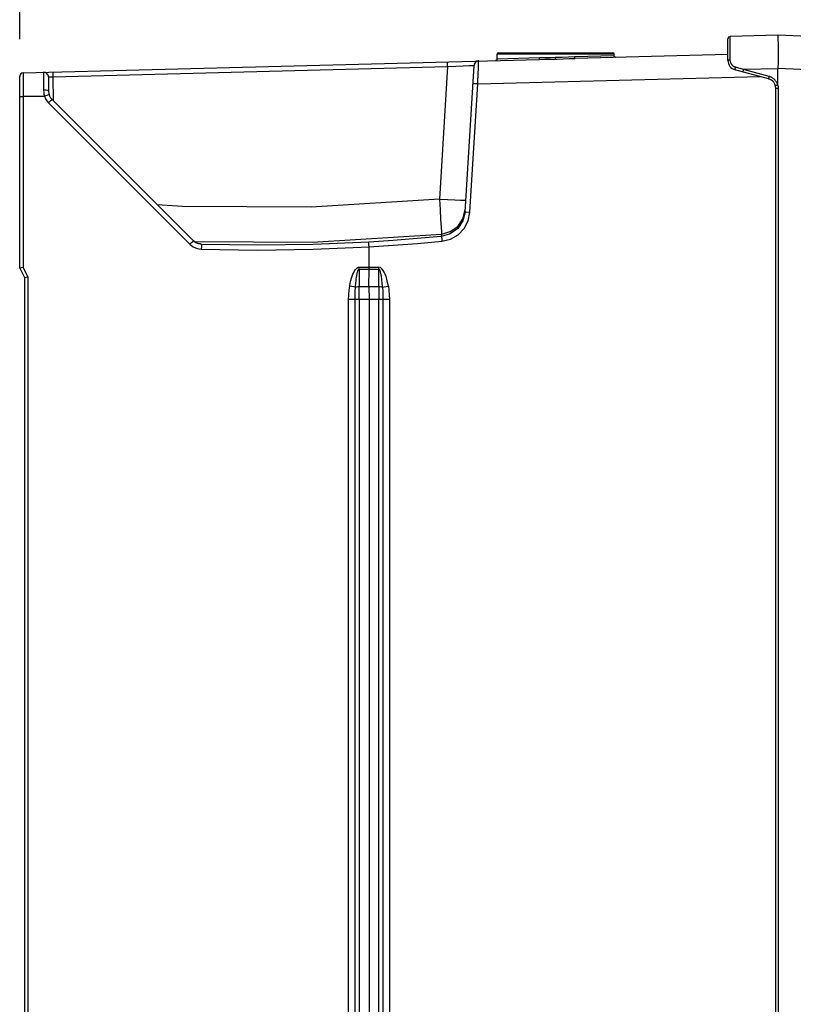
# Model space of a CAD drawing. Extents: x 0 to 594, y 0 to 420.
# Tile 28 of 105: x 247 to 280, y 244 to 285. Entities that reach past the tile are written whole.
import ezdxf

# ---------------------------------------------------------------- set-up
doc = ezdxf.new("R2010")
doc.units = 0
doc.header["$LTSCALE"] = 32.67
doc.layers.get('0').update_dxf_attribs({"linetype": 'CONTINUOUS'})
doc.styles.get("Standard").update_dxf_attribs({"font": 'txt', "width": 0.8})
doc.dimstyles.get("Standard").update_dxf_attribs({"dimtxt": 2.5, "dimasz": 2.5, "dimexe": 1.25, "dimexo": 0.625, "dimtad": 1, "dimcen": 2.5, "dimazin": 3, "dimtfac": 1, "dimtmove": 0, "dimatfit": 3})

# ---------------------------------------------------------------- blocks, each defined once
blk = doc.blocks.new('_FILLED')
at = {"color": 0, "linetype": 'BYBLOCK'}
blk.add_solid([(0, 0), (-1, 0.143), (-1, -0.143)], dxfattribs=at)
blk = doc.blocks.new('*D5')
at = {"color": 2, "linetype": 'CONTINUOUS'}
for p, q in [((247.251, 284.046), (247.251, 305.237)), ((309.351, 273.081), (309.351, 305.237)), ((247.251, 304.237), (278.301, 304.237)), ((309.351, 304.237), (278.301, 304.237))]:
    blk.add_line(p, q, dxfattribs=at)
at = {"color": 2, "linetype": 'CONTINUOUS', "xscale": 3.5, "yscale": 3.5, "zscale": 3.5, "rotation": 180}
blk.add_blockref('_FILLED', (247.251, 304.237), dxfattribs=at)
at = {"color": 2, "linetype": 'CONTINUOUS', "xscale": 3.5, "yscale": 3.5, "zscale": 3.5}
blk.add_blockref('_FILLED', (309.351, 304.237), dxfattribs=at)
at = {"color": 5, "linetype": 'CONTINUOUS', "width": 0.8}
blk.add_text('311', height=3.5, dxfattribs=at).set_placement((274.101, 305.112))

msp = doc.modelspace()

# ---------------------------------------------------------------- linework, layer by layer
at = {"color": 7, "linetype": 'CONTINUOUS'}
for p, q in [((276.851, 283.147), (276.851, 284.052)), ((278.941, 284.204), (276.948, 284.152)), ((281.164, 284.103), (278.941, 284.204)), ((278.941, 284.073), (278.943, 284.027)), ((278.943, 284.027), (278.944, 283.974)), ((278.944, 283.974), (278.946, 283.914)), ((278.946, 283.914), (278.947, 283.849)), ((278.947, 283.849), (278.948, 283.779)), ((278.948, 283.779), (278.949, 283.703)), ((278.949, 283.703), (278.95, 283.622)), ((247.397, 282.632), (268.964, 283.196)), ((267.201, 283.209), (267.201, 283.411)), ((267.201, 283.209), (267.201, 283.207)), ((267.261, 283.471), (272.041, 283.471)), ((276.851, 283.403), (270.467, 283.236)), ((272.101, 283.339), (272.101, 283.411)), ((272.101, 283.338), (272.101, 283.34)), ((278.95, 283.493), (278.95, 283.403)), ((265.865, 276.825), (266.24, 282.942)), ((278.554, 282.384), (277.147, 282.761)), ((278.941, 282.811), (278.941, 282.805)), ((278.941, 282.145), (278.941, 282.805)), ((247.251, 274.471), (247.251, 282.482)), ((248.453, 282.456), (248.458, 281.864)), ((278.851, 199.215), (278.851, 281.997)), ((278.862, 282.099), (278.854, 282.097)), ((278.877, 282.102), (278.862, 282.099)), ((278.901, 282.108), (278.877, 282.102)), ((278.934, 282.116), (278.901, 282.108)), ((254.511, 275.607), (248.604, 281.515)), ((254.851, 275.461), (254.837, 275.475)), ((261.851, 274.431), (261.851, 275.359)), ((247.251, 274.471), (247.451, 274.071)), ((261.85, 273.699), (261.851, 274.431)), ((247.451, 274.071), (247.451, 155.071)), ((261.444, 273.162), (261.445, 273.699)), ((261.85, 273.699), (261.851, 273.162)), ((262.256, 273.699), (262.256, 273.161)), ((261.851, 273.161), (261.851, 155.98))]:
    msp.add_line(p, q, dxfattribs=at)
at = {"color": 9, "linetype": 'CONTINUOUS'}
for p, q in [((276.947, 284.043), (276.948, 284.108)), ((276.947, 283.925), (276.947, 284.043)), ((276.947, 283.734), (276.947, 283.925)), ((276.947, 283.497), (276.947, 283.734)), ((272.101, 283.411), (267.201, 283.411)), ((268.978, 283.256), (267.201, 283.209)), ((269.652, 283.209), (269.651, 283.268)), ((269.652, 283.208), (269.718, 283.21)), ((272.101, 283.34), (270.445, 283.296)), ((276.947, 283.177), (276.947, 283.497)), ((248.652, 282.47), (265.137, 282.901)), ((265.137, 282.901), (264.797, 277.353)), ((265.137, 282.896), (265.132, 283.096)), ((277.156, 282.808), (277.159, 282.82)), ((277.159, 282.82), (277.162, 282.832)), ((277.162, 282.832), (277.165, 282.845)), ((277.507, 282.767), (277.17, 282.865)), ((277.498, 282.735), (277.503, 282.754)), ((277.503, 282.754), (277.507, 282.767)), ((278.941, 282.805), (277.507, 282.767)), ((278.578, 282.48), (277.507, 282.767)), ((281.187, 282.709), (278.941, 282.811)), ((248.652, 282.464), (248.647, 282.664)), ((248.661, 281.457), (248.652, 282.47)), ((266.398, 282.168), (278.205, 282.477)), ((277.487, 282.688), (277.489, 282.697)), ((277.489, 282.697), (277.491, 282.706)), ((277.491, 282.706), (277.494, 282.717)), ((277.494, 282.717), (277.498, 282.735)), ((278.558, 282.402), (278.56, 282.41)), ((278.56, 282.41), (278.562, 282.42)), ((278.562, 282.42), (278.565, 282.43)), ((278.565, 282.43), (278.569, 282.448)), ((278.569, 282.448), (278.574, 282.467)), ((278.574, 282.467), (278.578, 282.48)), ((266.07, 276.813), (266.398, 282.168)), ((266.221, 282.179), (266.193, 282.18)), ((266.398, 282.168), (266.221, 282.179)), ((278.851, 281.997), (278.963, 281.997)), ((278.963, 199.215), (278.963, 281.997)), ((247.396, 281.632), (247.251, 281.632)), ((248.284, 281.644), (247.396, 281.644)), ((247.396, 281.632), (247.396, 274.506)), ((248.456, 281.373), (254.363, 275.466)), ((265.865, 276.825), (265.896, 276.823)), ((265.896, 276.823), (266.07, 276.813)), ((264.879, 275.894), (264.873, 275.796)), ((254.792, 275.481), (254.761, 275.483)), ((261.445, 274.512), (262.255, 274.512)), ((247.596, 274.106), (247.396, 274.506)), ((247.596, 274.106), (247.596, 155.036)), ((261.445, 274.431), (261.445, 273.699)), ((261.445, 274.431), (262.256, 274.431)), ((262.256, 273.699), (262.256, 274.431)), ((261.445, 273.699), (262.256, 273.699)), ((261, 155.98), (261, 273.162)), ((261.444, 273.162), (261, 273.162)), ((261.267, 155.98), (261.267, 273.162)), ((261.444, 273.161), (261.444, 155.98)), ((262.702, 273.161), (261.444, 273.161)), ((262.256, 155.98), (262.256, 273.161)), ((262.434, 273.161), (262.434, 155.98)), ((262.702, 273.161), (262.702, 155.98))]:
    msp.add_line(p, q, dxfattribs=at)
for points in [[(276.948, 284.108), (276.948, 284.137), (276.948, 284.144), (276.948, 284.148), (276.948, 284.151), (276.948, 284.152)], [(268.963, 283.196), (268.972, 283.205), (268.977, 283.226), (268.978, 283.256)], [(268.963, 283.196), (269.196, 283.201), (269.423, 283.204), (269.652, 283.208)], [(269.651, 283.268), (269.423, 283.264), (269.201, 283.261), (268.978, 283.256)], [(270.445, 283.296), (270.19, 283.287), (269.926, 283.276), (269.651, 283.268)], [(269.718, 283.21), (269.968, 283.218), (270.216, 283.227), (270.467, 283.236)], [(270.467, 283.236), (270.456, 283.244), (270.449, 283.265), (270.445, 283.296)], [(276.851, 283.147), (276.851, 283.149), (276.852, 283.151), (276.853, 283.153), (276.855, 283.155), (276.857, 283.157), (276.859, 283.159), (276.862, 283.161), (276.866, 283.163), (276.87, 283.165), (276.874, 283.167), (276.879, 283.168), (276.884, 283.17), (276.889, 283.171), (276.895, 283.172), (276.901, 283.173), (276.907, 283.174), (276.913, 283.175), (276.92, 283.176), (276.927, 283.177), (276.934, 283.177), (276.94, 283.177), (276.947, 283.177)], [(277.17, 282.865), (277.156, 282.869), (277.142, 282.875), (277.128, 282.881), (277.114, 282.888), (277.1, 282.896), (277.087, 282.904), (277.074, 282.914), (277.062, 282.924), (277.05, 282.934), (277.039, 282.946), (277.028, 282.958), (277.017, 282.97), (277.008, 282.984), (276.999, 282.997), (276.99, 283.012), (276.982, 283.027), (276.975, 283.042), (276.969, 283.058), (276.963, 283.074), (276.959, 283.091), (276.955, 283.108), (276.952, 283.125), (276.949, 283.142), (276.948, 283.16), (276.947, 283.177)], [(265.137, 282.901), (265.479, 282.915), (265.786, 282.928), (266.03, 282.937), (266.186, 282.942), (266.24, 282.942)], [(266.398, 282.168), (266.405, 282.335), (266.412, 282.498), (266.418, 282.65), (266.423, 282.787), (266.428, 282.906), (266.431, 283.002), (266.433, 283.072), (266.434, 283.116), (266.434, 283.13)], [(277.147, 282.761), (277.147, 282.761), (277.147, 282.762), (277.147, 282.763), (277.147, 282.765), (277.147, 282.767), (277.148, 282.769), (277.148, 282.772), (277.149, 282.775), (277.149, 282.779), (277.15, 282.783), (277.151, 282.787), (277.152, 282.792), (277.153, 282.797), (277.154, 282.802), (277.156, 282.808)], [(277.165, 282.845), (277.169, 282.858), (277.17, 282.865)], [(248.453, 282.456), (248.479, 282.459), (248.552, 282.465), (248.652, 282.47)], [(277.484, 282.671), (277.483, 282.671), (277.483, 282.672), (277.484, 282.673), (277.484, 282.674), (277.484, 282.676), (277.485, 282.679), (277.485, 282.682), (277.486, 282.685), (277.487, 282.688)], [(278.554, 282.384), (278.554, 282.384), (278.554, 282.385), (278.554, 282.386), (278.555, 282.387), (278.555, 282.389), (278.555, 282.392), (278.556, 282.395), (278.557, 282.398), (278.558, 282.402)], [(278.934, 282.116), (278.928, 282.139), (278.921, 282.161), (278.913, 282.183), (278.903, 282.204), (278.893, 282.225), (278.882, 282.245), (278.87, 282.265), (278.857, 282.285), (278.844, 282.303), (278.829, 282.321), (278.813, 282.339), (278.797, 282.355), (278.78, 282.371), (278.763, 282.386), (278.744, 282.4), (278.725, 282.414), (278.705, 282.426), (278.685, 282.437), (278.665, 282.448), (278.643, 282.458), (278.622, 282.466), (278.6, 282.474), (278.578, 282.48)], [(278.963, 281.997), (278.962, 282.019), (278.961, 282.04), (278.959, 282.061), (278.956, 282.082), (278.952, 282.103), (278.947, 282.124), (278.941, 282.145)], [(248.25, 281.914), (248.255, 281.828), (248.266, 281.742), (248.284, 281.655)], [(248.458, 281.864), (248.425, 281.892), (248.349, 281.909), (248.25, 281.914)], [(248.481, 281.716), (248.452, 281.708), (248.381, 281.686), (248.284, 281.655)], [(248.284, 281.655), (248.327, 281.552), (248.384, 281.458), (248.456, 281.373)], [(248.604, 281.515), (248.582, 281.496), (248.528, 281.444), (248.456, 281.373)], [(264.797, 277.353), (259.433, 277.013), (254.057, 277.042), (252.998, 277.12)], [(264.797, 277.353), (264.822, 276.906), (264.844, 276.504), (264.862, 276.184), (264.874, 275.974), (264.879, 275.894)], [(264.797, 277.353), (265.135, 277.334), (265.431, 277.32), (265.675, 277.311), (265.837, 277.309), (265.895, 277.315)], [(265.865, 276.825), (265.774, 276.448), (265.559, 276.127), (265.246, 275.901), (264.873, 275.796)], [(264.879, 275.894), (265.248, 275.996), (265.556, 276.216), (265.776, 276.537), (265.871, 276.921)], [(264.898, 275.597), (265.255, 275.684), (265.572, 275.866), (265.826, 276.129), (265.996, 276.453), (266.07, 276.813)], [(264.873, 275.796), (263.864, 275.704), (262.854, 275.625), (261.843, 275.558)], [(264.873, 275.796), (264.879, 275.768), (264.888, 275.694), (264.898, 275.597)], [(254.363, 275.466), (254.433, 275.535), (254.488, 275.587), (254.511, 275.608)], [(254.363, 275.466), (254.503, 275.358), (254.665, 275.288), (254.839, 275.261)], [(254.851, 275.461), (254.727, 275.48), (254.611, 275.53), (254.511, 275.607)], [(254.837, 275.475), (254.825, 275.478), (254.792, 275.481)], [(254.851, 275.461), (254.847, 275.435), (254.843, 275.363), (254.839, 275.261)], [(254.839, 275.261), (257.177, 275.225), (259.515, 275.258), (261.851, 275.359)], [(261.843, 275.558), (259.514, 275.458), (257.183, 275.425), (254.851, 275.461)], [(261.851, 275.359), (262.867, 275.425), (263.883, 275.504), (264.898, 275.597)], [(261.042, 273.719), (261.066, 273.84), (261.092, 273.95), (261.119, 274.049), (261.148, 274.14), (261.179, 274.221), (261.211, 274.293), (261.246, 274.356), (261.282, 274.409), (261.321, 274.453), (261.362, 274.486), (261.404, 274.506), (261.445, 274.512)], [(261.445, 274.431), (261.445, 274.458), (261.445, 274.512)], [(262.256, 274.431), (262.256, 274.485), (262.255, 274.512)], [(262.659, 273.72), (262.629, 273.872), (262.596, 274.003), (262.561, 274.116), (262.525, 274.214), (262.487, 274.297), (262.446, 274.371), (262.391, 274.443), (262.328, 274.493), (262.255, 274.512)], [(261.284, 273.675), (261.289, 273.746), (261.295, 273.811), (261.301, 273.872), (261.307, 273.928), (261.313, 273.979), (261.319, 274.027), (261.325, 274.071), (261.331, 274.111), (261.337, 274.149), (261.343, 274.183), (261.35, 274.215), (261.356, 274.244), (261.362, 274.27), (261.368, 274.295), (261.374, 274.317), (261.381, 274.338), (261.387, 274.356), (261.394, 274.373), (261.401, 274.388), (261.408, 274.402), (261.416, 274.413), (261.425, 274.423), (261.434, 274.429), (261.445, 274.431)], [(262.417, 273.675), (262.411, 273.749), (262.405, 273.817), (262.399, 273.88), (262.393, 273.937), (262.386, 273.991), (262.38, 274.04), (262.373, 274.085), (262.367, 274.127), (262.36, 274.165), (262.354, 274.201), (262.347, 274.233), (262.341, 274.263), (262.334, 274.29), (262.327, 274.315), (262.32, 274.337), (262.312, 274.358), (262.305, 274.377), (262.297, 274.393), (262.288, 274.407), (262.279, 274.419), (262.268, 274.428), (262.256, 274.431)], [(261, 273.162), (261.005, 273.357), (261.018, 273.543), (261.042, 273.719)], [(261.281, 273.675), (261.218, 273.687), (261.135, 273.702), (261.042, 273.719)], [(261.284, 273.675), (261.326, 273.687), (261.382, 273.696), (261.445, 273.699)], [(262.256, 273.699), (262.318, 273.696), (262.374, 273.688), (262.417, 273.675)], [(262.42, 273.676), (262.484, 273.687), (262.566, 273.703), (262.659, 273.72)], [(262.659, 273.72), (262.684, 273.543), (262.697, 273.357), (262.702, 273.161)], [(261.267, 273.162), (261.268, 273.338), (261.273, 273.509), (261.284, 273.675)], [(262.417, 273.675), (262.427, 273.509), (262.433, 273.339), (262.434, 273.161)]]:
    msp.add_lwpolyline(points, dxfattribs=at)
at = {"color": 7, "linetype": 'CONTINUOUS'}
for points in [[(278.941, 284.204), (278.939, 284.203), (278.939, 284.201), (278.938, 284.196), (278.938, 284.19), (278.938, 284.181), (278.938, 284.171), (278.938, 284.159), (278.941, 284.073)], [(278.95, 283.622), (278.95, 283.537), (278.95, 283.493)], [(267.201, 283.207), (267.2, 283.202), (267.199, 283.196), (267.198, 283.191), (267.196, 283.186), (267.194, 283.181), (267.191, 283.177), (267.188, 283.172), (267.185, 283.168), (267.181, 283.164), (267.177, 283.161), (267.173, 283.158), (267.168, 283.155), (267.163, 283.153), (267.158, 283.151), (267.153, 283.15), (267.148, 283.149), (267.142, 283.149)], [(272.162, 283.28), (272.157, 283.28), (272.151, 283.281), (272.146, 283.282), (272.141, 283.284), (272.135, 283.286), (272.131, 283.288), (272.126, 283.291), (272.122, 283.295), (272.118, 283.298), (272.114, 283.303), (272.111, 283.307), (272.108, 283.312), (272.105, 283.317), (272.104, 283.322), (272.102, 283.327), (272.101, 283.333), (272.101, 283.338)], [(278.95, 283.403), (278.949, 283.309), (278.949, 283.261), (278.949, 283.213), (278.948, 283.164), (278.947, 283.114), (278.946, 283.064), (278.946, 283.014), (278.945, 282.963), (278.943, 282.912), (278.942, 282.862), (278.941, 282.811)], [(266.274, 283.043), (266.267, 283.032), (266.261, 283.02), (266.255, 283.008), (266.25, 282.995), (266.246, 282.982), (266.243, 282.969), (266.241, 282.956), (266.24, 282.942)], [(266.344, 283.106), (266.333, 283.099), (266.321, 283.092), (266.311, 283.083), (266.301, 283.074), (266.291, 283.065), (266.282, 283.054), (266.274, 283.043)], [(266.434, 283.13), (266.421, 283.129), (266.408, 283.128), (266.395, 283.125), (266.382, 283.122), (266.369, 283.117), (266.356, 283.112), (266.344, 283.106)], [(247.397, 282.632), (247.396, 282.582), (247.395, 282.44), (247.395, 282.218), (247.395, 281.94), (247.396, 281.632)], [(248.247, 282.654), (248.246, 282.601), (248.246, 282.447), (248.247, 282.21), (248.25, 281.914)], [(278.854, 282.097), (278.847, 282.096), (278.845, 282.095), (278.843, 282.095), (278.841, 282.094), (278.84, 282.094), (278.839, 282.094), (278.839, 282.094)], [(278.934, 282.116), (278.934, 282.117), (278.935, 282.117), (278.935, 282.117), (278.936, 282.118), (278.936, 282.118), (278.937, 282.119), (278.938, 282.12), (278.938, 282.121), (278.938, 282.123), (278.939, 282.124), (278.939, 282.126), (278.94, 282.128), (278.94, 282.13), (278.94, 282.132), (278.94, 282.135), (278.941, 282.138), (278.941, 282.141), (278.941, 282.145)], [(254.554, 275.577), (259.484, 275.554), (264.879, 275.894)], [(254.773, 275.482), (254.773, 275.482), (254.772, 275.482), (254.772, 275.482), (254.77, 275.482), (254.768, 275.482), (254.766, 275.483), (254.763, 275.483), (254.76, 275.484), (254.756, 275.484), (254.752, 275.485), (254.747, 275.486), (254.742, 275.487), (254.736, 275.488), (254.729, 275.49), (254.722, 275.492), (254.714, 275.494), (254.706, 275.496), (254.698, 275.499), (254.689, 275.502), (254.68, 275.505), (254.671, 275.508), (254.661, 275.512), (254.652, 275.516), (254.642, 275.52), (254.632, 275.525), (254.622, 275.53), (254.612, 275.536), (254.601, 275.541), (254.591, 275.548), (254.581, 275.554), (254.57, 275.561), (254.559, 275.568), (254.549, 275.576), (254.538, 275.585), (254.527, 275.593), (254.517, 275.603), (254.506, 275.613)], [(254.837, 275.475), (254.713, 275.494), (254.597, 275.544), (254.512, 275.609)], [(261.851, 275.359), (261.846, 275.459), (261.844, 275.532), (261.846, 275.559)], [(247.251, 274.471), (247.27, 274.476), (247.322, 274.489), (247.396, 274.506)], [(247.451, 274.071), (247.469, 274.076), (247.522, 274.089), (247.596, 274.106)]]:
    msp.add_lwpolyline(points, dxfattribs=at)
for centre, radius, start, end in [((276.951, 284.052), 0.1, 91.5, 180), ((267.261, 283.411), 0.06, 90, 180), ((272.041, 283.411), 0.06, 0, 90), ((266.439, 282.93), 0.2, 91.5, 176.5), ((277.251, 283.147), 0.4, 180, 255), ((247.401, 282.482), 0.15, 91.5078, 179.9718), ((248.253, 282.454), 0.2, 1.4972, 91.501), ((278.451, 281.997), 0.4, 0, 75), ((248.958, 281.868), 0.5, 180.5, 225)]:
    msp.add_arc(centre, radius, start, end, dxfattribs=at)

# ---------------------------------------------------------------- dimensions: what is measured, and where the dimension line sits
at = {"color": 2, "linetype": 'CONTINUOUS'}
dim = msp.add_linear_dim(base=(309.351, 304.237), p1=(247.251, 284.046), p2=(309.351, 273.081), dimstyle='Standard', dxfattribs=at)
dim.commit()
dim.dimension.update_dxf_attribs({"geometry": '*D5', "text_midpoint": (278.301, 306.862), "dimtype": 128})

doc.saveas('drawing.dxf')
